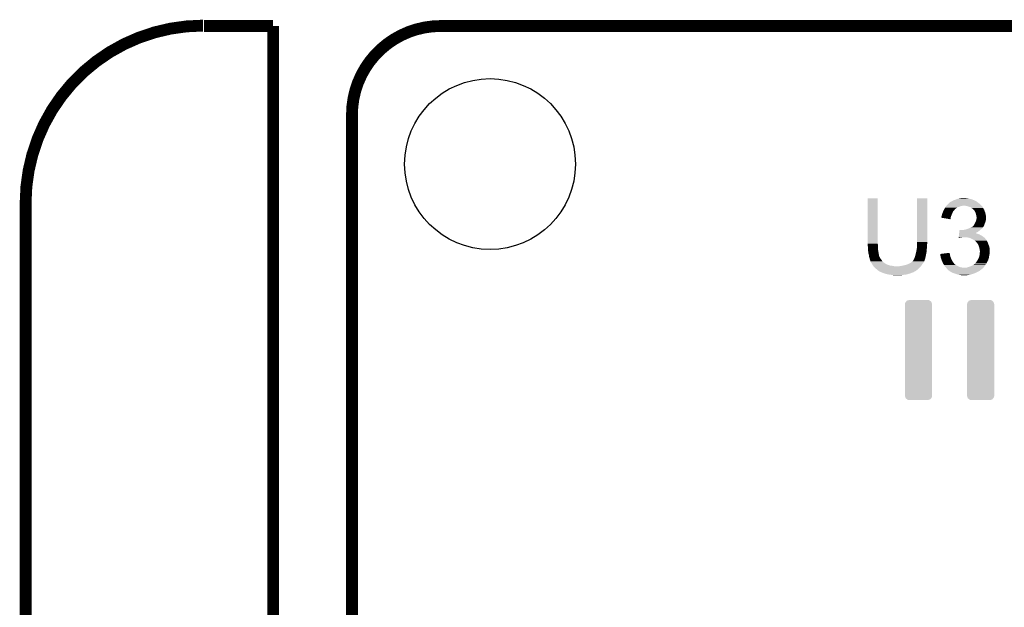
# Model space of a CAD drawing. Extents: x -1.3 to 24.2, y -3.9 to 39.2.
# Tile 30 of 34: x -1.3 to 11.3, y 31.6 to 39.2. Entities that reach past the tile are written whole.
import ezdxf

# ---------------------------------------------------------------- set-up
doc = ezdxf.new("R2010")
doc.units = 0
doc.layers.get('0').update_dxf_attribs({"linetype": 'CONTINUOUS'})
for name, color, linetype in [('PRESSURE_24_CLICK_V100_GKO', 5, 'CONTINUOUS'), ('PRESSURE_24_CLICK_V100_GTO', 14, 'CONTINUOUS'), ('PRESSURE_24_CLICK_V100_GTS', 12, 'CONTINUOUS')]:
    doc.layers.add(name, color=color, linetype=linetype)

# ---------------------------------------------------------------- blocks, each defined once
blk = doc.blocks.new('ROUND_4')
blk.add_circle((0, 0), 1.1)
blk = doc.blocks.new('CUSTOM_66')
for points in [[(-0.16138, 0.622114), (-0.15118, 0.635174), (0.164608, 0.622114), (0.14707, 0.635174)], [(-0.15118, 0.635174), (-0.129286, 0.642008), (0.14707, 0.635174), (0.13789, 0.642008)], [(-0.129286, 0.642008), (-0.11938, 0.6451), (0.13789, 0.642008), (0.119734, 0.6451)], [(-0.11938, 0.6451), (-0.11938, 0.64516), (0.119734, 0.6451), (0.11938, 0.64516)], [(-0.17526, 0.59055), (-0.171686, 0.608918), (0.17526, 0.59055), (0.169062, 0.608918)], [(-0.17526, 0.58928), (-0.17526, 0.59055), (0.17526, 0.58928), (0.17526, 0.59055)], [(-0.17526, -0.58928), (-0.17526, 0.58928), (0.17526, -0.58928), (0.17526, 0.58928)], [(-0.171686, 0.608918), (-0.16138, 0.622114), (0.169062, 0.608918), (0.164608, 0.622114)], [(-0.17526, -0.59055), (-0.17526, -0.58928), (0.17526, -0.59055), (0.17526, -0.58928)], [(-0.169016, -0.608982), (-0.17526, -0.59055), (0.171684, -0.608982), (0.17526, -0.59055)], [(-0.164572, -0.622102), (-0.169016, -0.608982), (0.161436, -0.622102), (0.171684, -0.608982)], [(-0.14689, -0.635236), (-0.164572, -0.622102), (0.15118, -0.635236), (0.161436, -0.622102)], [(-0.137828, -0.641968), (-0.14689, -0.635236), (0.129608, -0.641968), (0.15118, -0.635236)], [(-0.11938, -0.6451), (-0.137828, -0.641968), (0.119572, -0.6451), (0.129608, -0.641968)], [(-0.11938, -0.64516), (-0.11938, -0.6451), (0.11938, -0.64516), (0.119572, -0.6451)]]:
    blk.add_solid(points)

msp = doc.modelspace()

# ---------------------------------------------------------------- linework, layer by layer
at = {"layer": 'PRESSURE_24_CLICK_V100_GKO', "const_width": 0.1524}
for points in [[(1.016, 39.116, 0.4142136), (-1.27, 36.83)], [(4.0767, 39.11092, 0.4142136), (2.9337, 37.96792)]]:
    msp.add_lwpolyline(points, format="xyb", dxfattribs=at)
for points in [[(1.0287, 39.11092), (1.9177, 39.11092)], [(1.9177, 24.79294), (1.9177, 39.11092)], [(4.0767, 39.11092), (18.8087, 39.11092)], [(2.9337, 25.39492), (2.9337, 37.96792)], [(-1.27, -3.81), (-1.27, 36.83)]]:
    msp.add_lwpolyline(points, dxfattribs=at)
at = {"layer": 'PRESSURE_24_CLICK_V100_GTO'}
for points in [[(9.5758, 36.306758), (9.575824, 36.890934), (9.70534, 36.306758), (9.70534, 36.890934)], [(9.575824, 36.890934), (9.575826, 36.89096), (9.70534, 36.890934), (9.575826, 36.89096)], [(10.21334, 36.32708), (10.213364, 36.890934), (10.34288, 36.32708), (10.34288, 36.890934)], [(10.213364, 36.890934), (10.213366, 36.89096), (10.34288, 36.890934), (10.213366, 36.89096)], [(10.574018, 36.77158), (10.579096, 36.779198), (10.72845, 36.77158), (10.739116, 36.779198)], [(10.579096, 36.779198), (10.582484, 36.78428), (10.739116, 36.779198), (10.759438, 36.78428)], [(10.582484, 36.78428), (10.587564, 36.791898), (10.759438, 36.78428), (10.777218, 36.791898)], [(10.587564, 36.791898), (10.589258, 36.79444), (10.777218, 36.791898), (10.795, 36.79444)], [(10.589258, 36.79444), (10.590952, 36.79698), (10.795, 36.79444), (10.807698, 36.79698)], [(10.590952, 36.79698), (10.594342, 36.802062), (11.043922, 36.79698), (11.03884, 36.802062)], [(10.594342, 36.802062), (10.599422, 36.807142), (11.03884, 36.802062), (11.03376, 36.807142)], [(10.599422, 36.807142), (10.61466, 36.82238), (11.03376, 36.807142), (11.01598, 36.82238)], [(10.61466, 36.82238), (10.624824, 36.832542), (11.01598, 36.82238), (11.003786, 36.832542)], [(10.624824, 36.832542), (10.629892, 36.83508), (11.003786, 36.832542), (11.00074, 36.83508)], [(10.629892, 36.83508), (10.629896, 36.835082), (11.00074, 36.83508), (11.000738, 36.835082)], [(10.629896, 36.835082), (10.63498, 36.84016), (11.000738, 36.835082), (10.99312, 36.84016)], [(10.63498, 36.84016), (10.642602, 36.84524), (10.99312, 36.84016), (10.9855, 36.84524)], [(10.642602, 36.84524), (10.662914, 36.855398), (10.9855, 36.84524), (10.972802, 36.855398)], [(10.662914, 36.855398), (10.662918, 36.8554), (10.972802, 36.855398), (10.972798, 36.8554)], [(10.662918, 36.8554), (10.66715, 36.85794), (10.972798, 36.8554), (10.965184, 36.85794)], [(10.66715, 36.85794), (10.671376, 36.860476), (10.965184, 36.85794), (10.962636, 36.860476)], [(10.671376, 36.860476), (10.675616, 36.86302), (10.962636, 36.860476), (10.956278, 36.86302)], [(10.675616, 36.86302), (10.70356, 36.87318), (10.956278, 36.86302), (10.930884, 36.87318)], [(10.70356, 36.87318), (10.723366, 36.880798), (10.930884, 36.87318), (10.911842, 36.880798)], [(10.723366, 36.880798), (10.736582, 36.88588), (10.911842, 36.880798), (10.88644, 36.88588)], [(10.736582, 36.88588), (10.76198, 36.89096), (10.88644, 36.88588), (10.863578, 36.89096)], [(10.76198, 36.89096), (10.77468, 36.8935), (10.863578, 36.89096), (10.8458, 36.8935)], [(10.77468, 36.8935), (10.795002, 36.89604), (10.8458, 36.8935), (10.82802, 36.89604)], [(10.843258, 36.79444), (10.817862, 36.79698), (11.046462, 36.79444), (11.043922, 36.79698)], [(10.866118, 36.78936), (10.843258, 36.79444), (11.051542, 36.78936), (11.046462, 36.79444)], [(10.866124, 36.789358), (10.866118, 36.78936), (11.051542, 36.789358), (11.051542, 36.78936)], [(10.88644, 36.78174), (10.866124, 36.789358), (11.055776, 36.78174), (11.051542, 36.789358)], [(10.901682, 36.77666), (10.88644, 36.78174), (11.0586, 36.77666), (11.055776, 36.78174)], [(10.52576, 36.652198), (10.525762, 36.654742), (10.64768, 36.652198), (10.648604, 36.654742)], [(10.52576, 36.649664), (10.52576, 36.652198), (10.647254, 36.649664), (10.64768, 36.652198)], [(10.525762, 36.654742), (10.528298, 36.66236), (10.648604, 36.654742), (10.651374, 36.66236)], [(10.528298, 36.66236), (10.532746, 36.68014), (10.651374, 36.66236), (10.65784, 36.68014)], [(10.532746, 36.68014), (10.533382, 36.68268), (10.65784, 36.68014), (10.658968, 36.68268)], [(10.533382, 36.68268), (10.54077, 36.703), (10.658968, 36.68268), (10.668, 36.703)], [(10.54077, 36.703), (10.54354, 36.710618), (10.668, 36.703), (10.671264, 36.710618)], [(10.54354, 36.710618), (10.547772, 36.720778), (10.671264, 36.710618), (10.67562, 36.720778)], [(10.547772, 36.720778), (10.553062, 36.733478), (10.67562, 36.720778), (10.685778, 36.733478)], [(10.553062, 36.733478), (10.55624, 36.741102), (10.685778, 36.733478), (10.693402, 36.741102)], [(10.55624, 36.741102), (10.557718, 36.743638), (10.693402, 36.741102), (10.695938, 36.743638)], [(10.557718, 36.743638), (10.56216, 36.751254), (10.695938, 36.743638), (10.701016, 36.751254)], [(10.56216, 36.751254), (10.563638, 36.753788), (10.701016, 36.751254), (10.70102, 36.753788)], [(10.563638, 36.753788), (10.571054, 36.7665), (10.70102, 36.753788), (10.72134, 36.7665)], [(10.571054, 36.7665), (10.574018, 36.77158), (10.72134, 36.7665), (10.72845, 36.77158)], [(10.914376, 36.766504), (10.901682, 36.77666), (11.064242, 36.766504), (11.0586, 36.77666)], [(10.91438, 36.7665), (10.914376, 36.766504), (11.064246, 36.7665), (11.064242, 36.766504)], [(10.917772, 36.763956), (10.91438, 36.7665), (11.06678, 36.763956), (11.064246, 36.7665)], [(10.92454, 36.75888), (10.917772, 36.763956), (11.068474, 36.75888), (11.06678, 36.763956)], [(10.928354, 36.756338), (10.92454, 36.75888), (11.06932, 36.756338), (11.068474, 36.75888)], [(10.93216, 36.7538), (10.928354, 36.756338), (11.070844, 36.7538), (11.06932, 36.756338)], [(10.942314, 36.743644), (10.93216, 36.7538), (11.07694, 36.743644), (11.070844, 36.7538)], [(10.949938, 36.736016), (10.942314, 36.743644), (11.079484, 36.736016), (11.07694, 36.743644)], [(10.954292, 36.728402), (10.949938, 36.736016), (11.08202, 36.728402), (11.079484, 36.736016)], [(10.9601, 36.718242), (10.954292, 36.728402), (11.086374, 36.718242), (11.08202, 36.728402)], [(10.963368, 36.710618), (10.9601, 36.718242), (11.08964, 36.710618), (11.086374, 36.718242)], [(10.96772, 36.700462), (10.963368, 36.710618), (11.09218, 36.700462), (11.08964, 36.710618)], [(10.970624, 36.6903), (10.96772, 36.700462), (11.09472, 36.6903), (11.09218, 36.700462)], [(10.9728, 36.682682), (10.970624, 36.6903), (11.096244, 36.682682), (11.09472, 36.6903)], [(10.97534, 36.66744), (10.9728, 36.682682), (11.099292, 36.66744), (11.096244, 36.682682)], [(10.97585, 36.6649), (10.97534, 36.66744), (11.0998, 36.6649), (11.099292, 36.66744)], [(10.97788, 36.654742), (10.97585, 36.6649), (11.10093, 36.654742), (11.0998, 36.6649)], [(10.97788, 36.642038), (10.97788, 36.654742), (11.10234, 36.642038), (11.10093, 36.654742)], [(10.52322, 36.642062), (10.523222, 36.644584), (10.64598, 36.642062), (10.646404, 36.644584)], [(10.642574, 36.621724), (10.52322, 36.642062), (10.642574, 36.621724), (10.64598, 36.642062)], [(10.523222, 36.644584), (10.52576, 36.649664), (10.646404, 36.644584), (10.647254, 36.649664)], [(10.919466, 36.522664), (10.923274, 36.525204), (11.06424, 36.522664), (11.066778, 36.525204)], [(10.923274, 36.525204), (10.927082, 36.527742), (11.066778, 36.525204), (11.068046, 36.527742)], [(10.927082, 36.527742), (10.937242, 36.537902), (11.068046, 36.527742), (11.073128, 36.537902)], [(10.937242, 36.537902), (10.943336, 36.54552), (11.073128, 36.537902), (11.07694, 36.54552)], [(10.943336, 36.54552), (10.947402, 36.550602), (11.07694, 36.54552), (11.078844, 36.550602)], [(10.947402, 36.550602), (10.965178, 36.58616), (11.078844, 36.550602), (11.09218, 36.58616)], [(10.965178, 36.58616), (10.96772, 36.591242), (11.09218, 36.58616), (11.093632, 36.591242)], [(10.96772, 36.591242), (10.971952, 36.603938), (11.093632, 36.591242), (11.09726, 36.603938)], [(10.971952, 36.603938), (10.97534, 36.6141), (11.09726, 36.603938), (11.098952, 36.6141)], [(10.97534, 36.6141), (10.976186, 36.61918), (11.098952, 36.6141), (11.0998, 36.61918)], [(10.976186, 36.61918), (10.977878, 36.629338), (11.0998, 36.61918), (11.10234, 36.629338)], [(10.977878, 36.629338), (10.97788, 36.629342), (11.10234, 36.629338), (11.10234, 36.629342)], [(10.97788, 36.629342), (10.97788, 36.642038), (11.10234, 36.629342), (11.10234, 36.642038)], [(10.748254, 36.39058), (10.749466, 36.40074), (11.072224, 36.39058), (11.05916, 36.40074)], [(10.749466, 36.40074), (10.75098, 36.41344), (11.05916, 36.40074), (11.03884, 36.41344)], [(10.75098, 36.41344), (10.752494, 36.42614), (11.03884, 36.41344), (11.015982, 36.42614)], [(10.752494, 36.42614), (10.753404, 36.43376), (11.015982, 36.42614), (10.99566, 36.43376)], [(10.753404, 36.43376), (10.75401, 36.43884), (10.99566, 36.43376), (10.980422, 36.43884)], [(10.75401, 36.43884), (10.754616, 36.443918), (10.980422, 36.43884), (10.970264, 36.443918)], [(10.754616, 36.44392), (10.75613, 36.45662), (10.965288, 36.44392), (10.990578, 36.45662)], [(10.754616, 36.443918), (10.754616, 36.44392), (10.970264, 36.443918), (10.965288, 36.44392)], [(10.75613, 36.45662), (10.757646, 36.46932), (10.990578, 36.45662), (11.008362, 36.46932)], [(10.757646, 36.46932), (10.75916, 36.48202), (11.008362, 36.46932), (11.023176, 36.48202)], [(10.75916, 36.48202), (10.759462, 36.484558), (10.772144, 36.48202), (10.767064, 36.484558)], [(10.759462, 36.484558), (10.759464, 36.48456), (10.767064, 36.484558), (10.759464, 36.48456)], [(10.78992, 36.48202), (10.8077, 36.48456), (11.023176, 36.48202), (11.02614, 36.48456)], [(10.8077, 36.48456), (10.82548, 36.4871), (11.02614, 36.48456), (11.029188, 36.4871)], [(10.82548, 36.4871), (10.845798, 36.49218), (11.029188, 36.4871), (11.035284, 36.49218)], [(10.845798, 36.49218), (10.861038, 36.49726), (11.035284, 36.49218), (11.04138, 36.49726)], [(10.861038, 36.49726), (10.868658, 36.4998), (11.04138, 36.49726), (11.043918, 36.4998)], [(10.868658, 36.4998), (10.885804, 36.50742), (11.043918, 36.4998), (11.051538, 36.50742)], [(10.885804, 36.50742), (10.89152, 36.50996), (11.051538, 36.50742), (11.053442, 36.50996)], [(10.89152, 36.50996), (10.906758, 36.517578), (11.053442, 36.50996), (11.05916, 36.517578)], [(10.906758, 36.517578), (10.916924, 36.52266), (11.05916, 36.517578), (11.064236, 36.52266)], [(10.916924, 36.52266), (10.919466, 36.522664), (11.064236, 36.52266), (11.06424, 36.522664)], [(9.5758, 36.299138), (9.5758, 36.306758), (9.707246, 36.299138), (9.70534, 36.306758)], [(9.576032, 36.296598), (9.5758, 36.299138), (9.70788, 36.296598), (9.707246, 36.299138)], [(9.57834, 36.2712), (9.576032, 36.296598), (9.70788, 36.2712), (9.70788, 36.296598)], [(9.57834, 36.25596), (9.57834, 36.2712), (9.70788, 36.25596), (9.70788, 36.2712)], [(10.2108, 36.26358), (10.213128, 36.291518), (10.34034, 36.26358), (10.34034, 36.291518)], [(10.213128, 36.291518), (10.21334, 36.294058), (10.34034, 36.291518), (10.340848, 36.294058)], [(10.21334, 36.304218), (10.21334, 36.32708), (10.34288, 36.304218), (10.34288, 36.32708)], [(10.21334, 36.294058), (10.21334, 36.304218), (10.340848, 36.294058), (10.34288, 36.304218)], [(10.746744, 36.377916), (10.747344, 36.38296), (10.746744, 36.377916), (10.764518, 36.38296)], [(10.747344, 36.38296), (10.747648, 36.3855), (10.764518, 36.38296), (10.7823, 36.3855)], [(10.747648, 36.3855), (10.74795, 36.38804), (10.7823, 36.3855), (10.794998, 36.38804)], [(10.74795, 36.38804), (10.748254, 36.39058), (10.807698, 36.38804), (10.817858, 36.39058)], [(10.86104, 36.38804), (10.830562, 36.39058), (11.07549, 36.38804), (11.072224, 36.39058)], [(10.886438, 36.38296), (10.86104, 36.38804), (11.08202, 36.38296), (11.07549, 36.38804)], [(10.91184, 36.3728), (10.886438, 36.38296), (11.091052, 36.3728), (11.08202, 36.38296)], [(10.929622, 36.36264), (10.91184, 36.3728), (11.100082, 36.36264), (11.091052, 36.3728)], [(10.934706, 36.360098), (10.929622, 36.36264), (11.10234, 36.360098), (11.100082, 36.36264)], [(10.939794, 36.357554), (10.934706, 36.360098), (11.102344, 36.357554), (11.10234, 36.360098)], [(10.944858, 36.355022), (10.939794, 36.357554), (11.104034, 36.355022), (11.102344, 36.357554)], [(10.95756, 36.34486), (10.944858, 36.355022), (11.11081, 36.34486), (11.104034, 36.355022)], [(10.96518, 36.33978), (10.95756, 36.34486), (11.114196, 36.33978), (11.11081, 36.34486)], [(10.967722, 36.33724), (10.96518, 36.33978), (11.11589, 36.33724), (11.114196, 36.33978)], [(10.969942, 36.334704), (10.967722, 36.33724), (11.11758, 36.334704), (11.11589, 36.33724)], [(10.9855, 36.316922), (10.969942, 36.334704), (11.1252, 36.316922), (11.11758, 36.334704)], [(10.985502, 36.31692), (10.9855, 36.316922), (11.1252, 36.31692), (11.1252, 36.316922)], [(11.000738, 36.294064), (10.985502, 36.31692), (11.13282, 36.294064), (11.1252, 36.31692)], [(11.00074, 36.29406), (11.000738, 36.294064), (11.13282, 36.29406), (11.13282, 36.294064)], [(11.009208, 36.268658), (11.00074, 36.29406), (11.14298, 36.268658), (11.13282, 36.29406)], [(9.57834, 36.245802), (9.57834, 36.25596), (9.708728, 36.245802), (9.70788, 36.25596)], [(9.580598, 36.22548), (9.57834, 36.245802), (9.71042, 36.22548), (9.708728, 36.245802)], [(9.58088, 36.22294), (9.580598, 36.22548), (9.710844, 36.22294), (9.71042, 36.22548)], [(9.58596, 36.182302), (9.58088, 36.22294), (9.717618, 36.182302), (9.710844, 36.22294)], [(9.59104, 36.164522), (9.58596, 36.182302), (9.72058, 36.164522), (9.717618, 36.182302)], [(9.591042, 36.16452), (9.59104, 36.164522), (9.72058, 36.16452), (9.72058, 36.164522)], [(9.592856, 36.151818), (9.591042, 36.16452), (9.723122, 36.151818), (9.72058, 36.16452)], [(9.59358, 36.14674), (9.592856, 36.151818), (9.725154, 36.14674), (9.723122, 36.151818)], [(9.594852, 36.139116), (9.59358, 36.14674), (9.7282, 36.139116), (9.725154, 36.14674)], [(10.18286, 36.134038), (10.18794, 36.14928), (10.321542, 36.134038), (10.324592, 36.14928)], [(10.18794, 36.14928), (10.192294, 36.16452), (10.324592, 36.14928), (10.32764, 36.16452)], [(10.192294, 36.16452), (10.19302, 36.167058), (10.32764, 36.16452), (10.328114, 36.167058)], [(10.19302, 36.167058), (10.201486, 36.205158), (10.328114, 36.167058), (10.33526, 36.205158)], [(10.201486, 36.205158), (10.20318, 36.21278), (10.33526, 36.205158), (10.335768, 36.21278)], [(10.20318, 36.21278), (10.20826, 36.238178), (10.335768, 36.21278), (10.33746, 36.238178)], [(10.20826, 36.238178), (10.208768, 36.243262), (10.33746, 36.238178), (10.3378, 36.243262)], [(10.208768, 36.243262), (10.21029, 36.258498), (10.3378, 36.243262), (10.34034, 36.258498)], [(10.21029, 36.258498), (10.2108, 36.26358), (10.34034, 36.258498), (10.34034, 36.26358)], [(10.510522, 36.174654), (10.550506, 36.179758), (10.634142, 36.174654), (10.632442, 36.179758)], [(10.510802, 36.172136), (10.510522, 36.174654), (10.63498, 36.172136), (10.634142, 36.174654)], [(10.51165, 36.164518), (10.510802, 36.172136), (10.63498, 36.164518), (10.63498, 36.172136)], [(10.512778, 36.154362), (10.51165, 36.164518), (10.63752, 36.154362), (10.63498, 36.164518)], [(10.51306, 36.151822), (10.512778, 36.154362), (10.638368, 36.151822), (10.63752, 36.154362)], [(10.517576, 36.1315), (10.51306, 36.151822), (10.64514, 36.1315), (10.638368, 36.151822)], [(10.550506, 36.179758), (10.590304, 36.184838), (10.632442, 36.179758), (10.63244, 36.184838)], [(10.590304, 36.184838), (10.610172, 36.187374), (10.63244, 36.184838), (10.629906, 36.187374)], [(10.610172, 36.187374), (10.6299, 36.189892), (10.629906, 36.187374), (10.6299, 36.189892)], [(11.015978, 36.248342), (11.009208, 36.268658), (11.146366, 36.248342), (11.14298, 36.268658)], [(11.0139, 36.1442), (11.01852, 36.169598), (11.14044, 36.1442), (11.145518, 36.169598)], [(11.017432, 36.238178), (11.015978, 36.248342), (11.14806, 36.238178), (11.146366, 36.248342)], [(11.01852, 36.23056), (11.017432, 36.238178), (11.14806, 36.23056), (11.14806, 36.238178)], [(11.02106, 36.215322), (11.01852, 36.23056), (11.14806, 36.215322), (11.14806, 36.23056)], [(11.01852, 36.169598), (11.019578, 36.182298), (11.145518, 36.169598), (11.14806, 36.182298)], [(11.019578, 36.182298), (11.02106, 36.200078), (11.14806, 36.182298), (11.14806, 36.200078)], [(11.02106, 36.200078), (11.02106, 36.215322), (11.14806, 36.200078), (11.14806, 36.215322)], [(9.595276, 36.136574), (9.594852, 36.139116), (9.728204, 36.136574), (9.7282, 36.139116)], [(9.59612, 36.131502), (9.595276, 36.136574), (9.731586, 36.131502), (9.728204, 36.136574)], [(9.597138, 36.128958), (9.59612, 36.131502), (9.73328, 36.128958), (9.731586, 36.131502)], [(9.601198, 36.118804), (9.597138, 36.128958), (9.73836, 36.118804), (9.73328, 36.128958)], [(9.601198, 36.118802), (9.601198, 36.118804), (9.738362, 36.118802), (9.73836, 36.118804)], [(9.60374, 36.106102), (9.601198, 36.118802), (9.74852, 36.106102), (9.738362, 36.118802)], [(9.603742, 36.1061), (9.60374, 36.106102), (9.74852, 36.1061), (9.74852, 36.106102)], [(9.60882, 36.090862), (9.603742, 36.1061), (9.75868, 36.090862), (9.74852, 36.1061)], [(9.608822, 36.09086), (9.60882, 36.090862), (9.75868, 36.09086), (9.75868, 36.090862)], [(9.611358, 36.085784), (9.608822, 36.09086), (9.76291, 36.085784), (9.75868, 36.09086)], [(9.61136, 36.0807), (9.611358, 36.085784), (9.767146, 36.0807), (9.76291, 36.085784)], [(9.614326, 36.075618), (9.61136, 36.0807), (9.77138, 36.075618), (9.767146, 36.0807)], [(9.623214, 36.06038), (9.614326, 36.075618), (9.789162, 36.06038), (9.77138, 36.075618)], [(9.62914, 36.05022), (9.623214, 36.06038), (9.805418, 36.05022), (9.789162, 36.06038)], [(9.630758, 36.04768), (9.62914, 36.05022), (9.80948, 36.04768), (9.805418, 36.05022)], [(9.630762, 36.047674), (9.630758, 36.04768), (9.812026, 36.047674), (9.80948, 36.04768)], [(9.63399, 36.0426), (9.630762, 36.047674), (9.817104, 36.0426), (9.812026, 36.047674)], [(9.637224, 36.037518), (9.63399, 36.0426), (9.8298, 36.037518), (9.817104, 36.0426)], [(9.640456, 36.03244), (9.637224, 36.037518), (9.84758, 36.03244), (9.8298, 36.037518)], [(9.645306, 36.02482), (9.640456, 36.03244), (9.867902, 36.02482), (9.84758, 36.03244)], [(9.64692, 36.022282), (9.645306, 36.02482), (9.893282, 36.022282), (9.867902, 36.02482)], [(9.646922, 36.02228), (9.64692, 36.022282), (9.8933, 36.02228), (9.893282, 36.022282)], [(9.651438, 36.0172), (9.646922, 36.02228), (9.9187, 36.0172), (9.8933, 36.02228)], [(9.984742, 36.0172), (9.99743, 36.019738), (10.261882, 36.0172), (10.264138, 36.019738)], [(9.99743, 36.019738), (9.99744, 36.01974), (10.264138, 36.019738), (10.264138, 36.01974)], [(9.99744, 36.01974), (10.02792, 36.02482), (10.264138, 36.01974), (10.267526, 36.02482)], [(10.02792, 36.02482), (10.060938, 36.03244), (10.267526, 36.02482), (10.272606, 36.03244)], [(10.060938, 36.03244), (10.09396, 36.0426), (10.272606, 36.03244), (10.27938, 36.0426)], [(10.09396, 36.0426), (10.124442, 36.057842), (10.27938, 36.0426), (10.290806, 36.057842)], [(10.124442, 36.057842), (10.132064, 36.062924), (10.290806, 36.057842), (10.294618, 36.062924)], [(10.132064, 36.062924), (10.13968, 36.068), (10.294618, 36.062924), (10.297156, 36.068)], [(10.13968, 36.068), (10.15238, 36.07816), (10.297156, 36.068), (10.302238, 36.07816)], [(10.15238, 36.07816), (10.154922, 36.080704), (10.302238, 36.07816), (10.30351, 36.080704)], [(10.154922, 36.080704), (10.157462, 36.085776), (10.30351, 36.080704), (10.306046, 36.085776)], [(10.157462, 36.085776), (10.159998, 36.088316), (10.306046, 36.085776), (10.307318, 36.088316)], [(10.159998, 36.088316), (10.16254, 36.090862), (10.307318, 36.088316), (10.309856, 36.090862)], [(10.16254, 36.090862), (10.162542, 36.090864), (10.309856, 36.090862), (10.309856, 36.090864)], [(10.162542, 36.090864), (10.167622, 36.101022), (10.309856, 36.090864), (10.31276, 36.101022)], [(10.167622, 36.101022), (10.1727, 36.108636), (10.31276, 36.101022), (10.314936, 36.108636)], [(10.1727, 36.108636), (10.179812, 36.12642), (10.314936, 36.108636), (10.32002, 36.12642)], [(10.179812, 36.12642), (10.18286, 36.134038), (10.32002, 36.12642), (10.321542, 36.134038)], [(10.51814, 36.128962), (10.517576, 36.1315), (10.646156, 36.128962), (10.64514, 36.1315)], [(10.525762, 36.106098), (10.51814, 36.128962), (10.6553, 36.106098), (10.646156, 36.128962)], [(10.53084, 36.09086), (10.525762, 36.106098), (10.663768, 36.09086), (10.6553, 36.106098)], [(10.534106, 36.08324), (10.53084, 36.09086), (10.668, 36.08324), (10.663768, 36.09086)], [(10.543904, 36.06038), (10.534106, 36.08324), (10.68324, 36.06038), (10.668, 36.08324)], [(10.54608, 36.055302), (10.543904, 36.06038), (10.687052, 36.055302), (10.68324, 36.06038)], [(10.5537, 36.042598), (10.54608, 36.055302), (10.696586, 36.042598), (10.687052, 36.055302)], [(10.555394, 36.04006), (10.5537, 36.042598), (10.69849, 36.04006), (10.696586, 36.042598)], [(10.555396, 36.040056), (10.555394, 36.04006), (10.701026, 36.040056), (10.69849, 36.04006)], [(10.558782, 36.03498), (10.555396, 36.040056), (10.70864, 36.03498), (10.701026, 36.040056)], [(10.563862, 36.02736), (10.558782, 36.03498), (10.718802, 36.02736), (10.70864, 36.03498)], [(10.571478, 36.014662), (10.563862, 36.02736), (10.744198, 36.014662), (10.718802, 36.02736)], [(10.89152, 36.01212), (10.916922, 36.02228), (11.077302, 36.01212), (11.084558, 36.02228)], [(10.916922, 36.02228), (10.939776, 36.034982), (11.084558, 36.02228), (11.09363, 36.034982)], [(10.939776, 36.034982), (10.945492, 36.040062), (11.09363, 36.034982), (11.09726, 36.040062)], [(10.945492, 36.040062), (10.96264, 36.0553), (11.09726, 36.040062), (11.106782, 36.0553)], [(10.96264, 36.0553), (10.967722, 36.060382), (11.106782, 36.0553), (11.10996, 36.060382)], [(10.967722, 36.060382), (10.972802, 36.065462), (11.10996, 36.060382), (11.1125, 36.065462)], [(10.972802, 36.065462), (10.978894, 36.07562), (11.1125, 36.065462), (11.11758, 36.07562)], [(10.978894, 36.07562), (10.980418, 36.07816), (11.11758, 36.07562), (11.11903, 36.07816)], [(10.980418, 36.07816), (10.991302, 36.093398), (11.11903, 36.07816), (11.12774, 36.093398)], [(10.991302, 36.093398), (10.99312, 36.095942), (11.12774, 36.093398), (11.128466, 36.095942)], [(10.99312, 36.095942), (11.00328, 36.11626), (11.128466, 36.095942), (11.134272, 36.11626)], [(11.00328, 36.11626), (11.008358, 36.128958), (11.134272, 36.11626), (11.1379, 36.128958)], [(11.008358, 36.128958), (11.01344, 36.141662), (11.1379, 36.128958), (11.140016, 36.141662)], [(11.01344, 36.141662), (11.0139, 36.1442), (11.140016, 36.141662), (11.14044, 36.1442)], [(9.653696, 36.01466), (9.651438, 36.0172), (9.949178, 36.01466), (9.9187, 36.0172)], [(9.66724, 35.99942), (9.653696, 36.01466), (10.246076, 35.99942), (10.259624, 36.01466)], [(9.670144, 35.99688), (9.66724, 35.99942), (10.24382, 35.99688), (10.246076, 35.99942)], [(9.696266, 35.974022), (9.670144, 35.99688), (10.218422, 35.974022), (10.24382, 35.99688)], [(9.707878, 35.96386), (9.696266, 35.974022), (10.204872, 35.96386), (10.218422, 35.974022)], [(9.723118, 35.953702), (9.707878, 35.96386), (10.191328, 35.953702), (10.204872, 35.96386)], [(9.728202, 35.95116), (9.723118, 35.953702), (10.18794, 35.95116), (10.191328, 35.953702)], [(9.728214, 35.951154), (9.728202, 35.95116), (10.185394, 35.951154), (10.18794, 35.95116)], [(9.733276, 35.948622), (9.728214, 35.951154), (10.18286, 35.948622), (10.185394, 35.951154)], [(9.73328, 35.94862), (9.733276, 35.948622), (10.182858, 35.94862), (10.18286, 35.948622)], [(9.733284, 35.948616), (9.73328, 35.94862), (10.180314, 35.948616), (10.182858, 35.94862)], [(9.735824, 35.946082), (9.733284, 35.948616), (10.176512, 35.946082), (10.180314, 35.948616)], [(9.741756, 35.94354), (9.735824, 35.946082), (10.172698, 35.94354), (10.176512, 35.946082)], [(9.75361, 35.938458), (9.741756, 35.94354), (10.162538, 35.938458), (10.172698, 35.94354)], [(9.759532, 35.93592), (9.75361, 35.938458), (10.152378, 35.93592), (10.162538, 35.938458)], [(9.771382, 35.93084), (9.759532, 35.93592), (10.142218, 35.93084), (10.152378, 35.93592)], [(9.801866, 35.92068), (9.771382, 35.93084), (10.11174, 35.92068), (10.142218, 35.93084)], [(9.80948, 35.918142), (9.801866, 35.92068), (10.102856, 35.918142), (10.11174, 35.92068)], [(9.84758, 35.91052), (9.80948, 35.918142), (10.076178, 35.91052), (10.102856, 35.918142)], [(9.86409, 35.90798), (9.84758, 35.91052), (10.05586, 35.90798), (10.076178, 35.91052)], [(9.8806, 35.90544), (9.86409, 35.90798), (10.033, 35.90544), (10.05586, 35.90798)], [(9.89838, 35.9029), (9.8806, 35.90544), (10.02157, 35.9029), (10.033, 35.90544)], [(9.913618, 35.90036), (9.89838, 35.9029), (10.01014, 35.90036), (10.02157, 35.9029)], [(9.949178, 35.89782), (9.939018, 35.90036), (9.961882, 35.89782), (10.01014, 35.90036)], [(9.949178, 36.01466), (9.964422, 36.014662), (10.259624, 36.01466), (10.259626, 36.014662)], [(9.964422, 36.014662), (9.972044, 36.0172), (10.259626, 36.014662), (10.261882, 36.0172)], [(10.57402, 36.01212), (10.571478, 36.014662), (10.749282, 36.01212), (10.744198, 36.014662)], [(10.579098, 36.00704), (10.57402, 36.01212), (10.764522, 36.00704), (10.749282, 36.01212)], [(10.581004, 36.0045), (10.579098, 36.00704), (10.772142, 36.0045), (10.764522, 36.00704)], [(10.584816, 35.99942), (10.581004, 36.0045), (10.795002, 35.99942), (10.772142, 36.0045)], [(10.58672, 35.996882), (10.584816, 35.99942), (10.82038, 35.996882), (10.795002, 35.99942)], [(10.586722, 35.99688), (10.58672, 35.996882), (10.820398, 35.99688), (10.82038, 35.996882)], [(10.594338, 35.989256), (10.586722, 35.99688), (11.056616, 35.989256), (11.06424, 35.99688)], [(10.596878, 35.984184), (10.594338, 35.989256), (11.051544, 35.984184), (11.056616, 35.989256)], [(10.596882, 35.98418), (10.596878, 35.984184), (11.05154, 35.98418), (11.051544, 35.984184)], [(10.601964, 35.979098), (10.596882, 35.98418), (11.043918, 35.979098), (11.05154, 35.98418)], [(10.607042, 35.97402), (10.601964, 35.979098), (11.038838, 35.97402), (11.043918, 35.979098)], [(10.607042, 35.974018), (10.607042, 35.97402), (11.038834, 35.974018), (11.038838, 35.97402)], [(10.62228, 35.96132), (10.607042, 35.974018), (11.021906, 35.96132), (11.038834, 35.974018)], [(10.62584, 35.958778), (10.62228, 35.96132), (11.018518, 35.958778), (11.021906, 35.96132)], [(10.636504, 35.95116), (10.62584, 35.958778), (11.00582, 35.95116), (11.018518, 35.958778)], [(10.640058, 35.94862), (10.636504, 35.95116), (11.00074, 35.94862), (11.00582, 35.95116)], [(10.657838, 35.93846), (10.640058, 35.94862), (10.98042, 35.93846), (11.00074, 35.94862)], [(10.675622, 35.93084), (10.657838, 35.93846), (10.96518, 35.93084), (10.98042, 35.93846)], [(10.689852, 35.925758), (10.675622, 35.93084), (10.955018, 35.925758), (10.96518, 35.93084)], [(10.70407, 35.92068), (10.689852, 35.925758), (10.93724, 35.92068), (10.955018, 35.925758)], [(10.71118, 35.91814), (10.70407, 35.92068), (10.930466, 35.91814), (10.93724, 35.92068)], [(10.72769, 35.91306), (10.71118, 35.91814), (10.916918, 35.91306), (10.930466, 35.91814)], [(10.744198, 35.90798), (10.72769, 35.91306), (10.89406, 35.90798), (10.916918, 35.91306)], [(10.77468, 35.9029), (10.744198, 35.90798), (10.86866, 35.9029), (10.89406, 35.90798)], [(10.787378, 35.90036), (10.77468, 35.9029), (10.8458, 35.90036), (10.86866, 35.9029)], [(10.807698, 35.89782), (10.797538, 35.90036), (10.820402, 35.89782), (10.8458, 35.90036)], [(10.820398, 35.99688), (10.828022, 35.996882), (11.06424, 35.99688), (11.064242, 35.996882)], [(10.828022, 35.996882), (10.835644, 35.99942), (11.064242, 35.996882), (11.06678, 35.99942)], [(10.850884, 35.99942), (10.868652, 36.004498), (11.06678, 35.99942), (11.071858, 36.004498)], [(10.868652, 36.004498), (10.86866, 36.0045), (11.071858, 36.004498), (11.071858, 36.0045)], [(10.86866, 36.0045), (10.89152, 36.01212), (11.071858, 36.0045), (11.077302, 36.01212)]]:
    msp.add_solid(points, dxfattribs=at)

# ---------------------------------------------------------------- block references
at = {"layer": 'PRESSURE_24_CLICK_V100_GTS'}
for name, p in [('ROUND_4', (4.7117, 37.33292)), ('CUSTOM_66', (10.23112, 34.9377)), ('CUSTOM_66', (11.03122, 34.9377))]:
    msp.add_blockref(name, p, dxfattribs=at)

doc.saveas('drawing.dxf')
